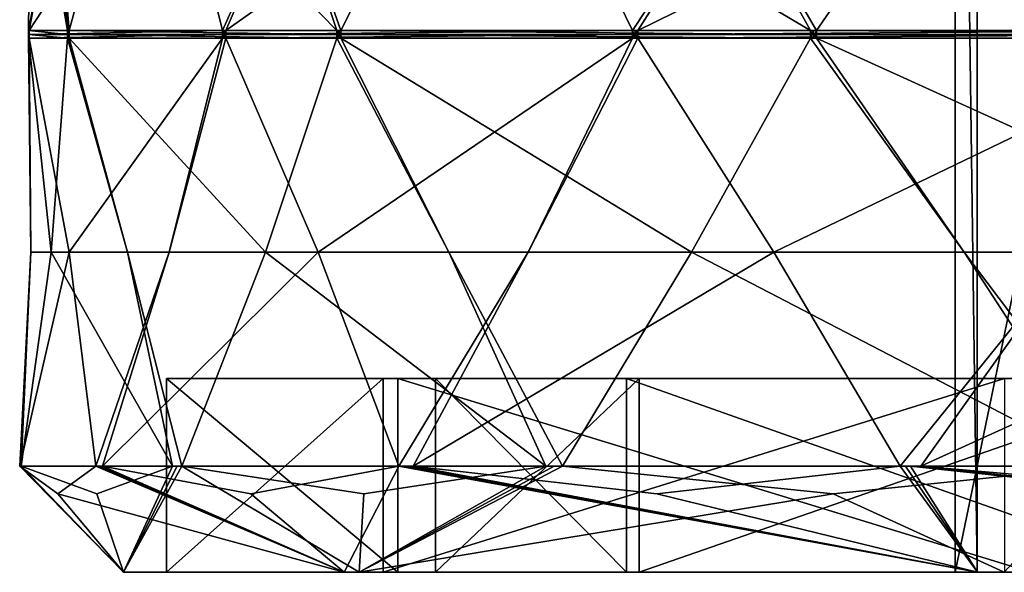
# Model space of a CAD drawing. Header units: millimetres. Extents: x -22 to 22, y 0 to 166.
# Tile 1 of 119: x -22 to -13, y 0 to 5. Entities that reach past the tile are written whole.
import ezdxf

# ---------------------------------------------------------------- set-up
doc = ezdxf.new("R2010")
doc.units = ezdxf.units.MM
doc.header["$LTSCALE"] = 65.185185
for name, color, linetype in [('100', 7, 'CONTINUOUS'), ('101', 7, 'CONTINUOUS'), ('115', 7, 'CONTINUOUS'), ('116', 7, 'CONTINUOUS'), ('117', 7, 'CONTINUOUS'), ('118', 7, 'CONTINUOUS'), ('119', 7, 'CONTINUOUS'), ('120', 7, 'CONTINUOUS'), ('134', 7, 'CONTINUOUS'), ('135', 7, 'CONTINUOUS'), ('150', 7, 'CONTINUOUS'), ('151', 7, 'CONTINUOUS'), ('152', 7, 'CONTINUOUS'), ('153', 7, 'CONTINUOUS'), ('154', 7, 'CONTINUOUS'), ('155', 7, 'CONTINUOUS'), ('156', 7, 'CONTINUOUS'), ('157', 7, 'CONTINUOUS'), ('158', 7, 'CONTINUOUS'), ('159', 7, 'CONTINUOUS'), ('160', 7, 'CONTINUOUS'), ('361', 7, 'CONTINUOUS'), ('362', 7, 'CONTINUOUS'), ('363', 7, 'CONTINUOUS'), ('364', 7, 'CONTINUOUS'), ('365', 7, 'CONTINUOUS'), ('366', 7, 'CONTINUOUS'), ('74', 7, 'CONTINUOUS'), ('75', 7, 'CONTINUOUS'), ('82', 7, 'CONTINUOUS'), ('84', 7, 'CONTINUOUS'), ('85', 7, 'CONTINUOUS'), ('86', 7, 'CONTINUOUS'), ('87', 7, 'CONTINUOUS'), ('99', 7, 'CONTINUOUS')]:
    doc.layers.add(name, color=color, linetype=linetype)

msp = doc.modelspace()

# ---------------------------------------------------------------- linework, layer by layer
at = {"layer": '100', "linetype": 'CONTINUOUS'}
for points in [[(-22.356, 0.9867, -1.1716), (-21.3994, 0, -0.1601), (-22.3624, 0.987, -1.0488), (-22.356, 0.9867, -1.1716)], [(-22.3624, 0.987, -1.0488), (-21.3994, 0, -0.1601), (-22.009, 0.7302, 2.3132), (-22.3624, 0.987, -1.0488)], [(-22.3495, 0.987, -1.2945), (-21.3994, 0, -0.1601), (-22.356, 0.9867, -1.1716), (-22.3495, 0.987, -1.2945)], [(-21.6466, 0.7302, -4.6011), (-21.3994, 0, -0.1601), (-22.3495, 0.987, -1.2945), (-21.6466, 0.7302, -4.6011)], [(-22.009, 0.7302, 2.3132), (-19.3495, 0, 9.1408), (-21.6557, 0.987, 5.6752), (-22.009, 0.7302, 2.3132)], [(-21.6557, 0.987, 5.6752), (-19.3495, 0, 9.1408), (-21.6239, 0.9867, 5.7941), (-21.6557, 0.987, 5.6752)], [(-20.9438, 0.987, -7.9078), (-21.3994, 0, -0.1601), (-21.6466, 0.7302, -4.6011), (-20.9438, 0.987, -7.9078)], [(-21.6239, 0.9867, 5.7941), (-19.3495, 0, 9.1408), (-21.592, 0.987, 5.9129), (-21.6239, 0.9867, 5.7941)], [(-21.592, 0.987, 5.9129), (-19.3495, 0, 9.1408), (-20.217, 0.7302, 9.0012), (-21.592, 0.987, 5.9129)], [(-19.2107, 0, -9.4292), (-21.3994, 0, -0.1601), (-20.8557, 0.987, -8.1375), (-19.2107, 0, -9.4292)], [(-20.8557, 0.987, -8.1375), (-21.3994, 0, -0.1601), (-20.8998, 0.9867, -8.0227), (-20.8557, 0.987, -8.1375)], [(-20.8998, 0.9867, -8.0227), (-21.3994, 0, -0.1601), (-20.9438, 0.987, -7.9078), (-20.8998, 0.9867, -8.0227)], [(-19.1653, 0.7302, -11.0651), (-19.2107, 0, -9.4292), (-20.8557, 0.987, -8.1375), (-19.1653, 0.7302, -11.0651)], [(-20.217, 0.7302, 9.0012), (-19.3495, 0, 9.1408), (-18.8421, 0.987, 12.0895), (-20.217, 0.7302, 9.0012)], [(-19.3495, 0, 9.1408), (-13.4675, 0, 16.6309), (-18.8421, 0.987, 12.0895), (-19.3495, 0, 9.1408)], [(-14.808, 0.7302, -16.446), (-19.2107, 0, -9.4292), (-17.3203, 0.987, -14.184), (-14.808, 0.7302, -16.446)], [(-17.3203, 0.987, -14.184), (-19.2107, 0, -9.4292), (-17.3977, 0.9867, -14.0884), (-17.3203, 0.987, -14.184)], [(-17.3977, 0.9867, -14.0884), (-19.2107, 0, -9.4292), (-17.4751, 0.987, -13.9928), (-17.3977, 0.9867, -14.0884)], [(-17.4751, 0.987, -13.9928), (-19.2107, 0, -9.4292), (-19.1653, 0.7302, -11.0651), (-17.4751, 0.987, -13.9928)], [(-18.8421, 0.987, 12.0895), (-13.4675, 0, 16.6309), (-18.7751, 0.9867, 12.1927), (-18.8421, 0.987, 12.0895)], [(-18.7751, 0.9867, 12.1927), (-13.4675, 0, 16.6309), (-18.708, 0.987, 12.2958), (-18.7751, 0.9867, 12.1927)], [(-18.708, 0.987, 12.2958), (-13.4675, 0, 16.6309), (-16.446, 0.7302, 14.808), (-18.708, 0.987, 12.2958)], [(-13.4675, 0, 16.6309), (-14.184, 0.987, 17.3203), (-16.446, 0.7302, 14.808), (-13.4675, 0, 16.6309)], [(-12.2958, 0.987, -18.708), (-13.2172, 0, -16.8305), (-14.808, 0.7302, -16.446), (-12.2958, 0.987, -18.708)], [(-14.184, 0.987, 17.3203), (-13.4675, 0, 16.6309), (-14.1362, 0.9868, 17.359), (-14.184, 0.987, 17.3203)], [(-13.4675, 0, 16.6309), (-14.0884, 0.9867, 17.3977), (-14.1362, 0.9868, 17.359), (-13.4675, 0, 16.6309)], [(-21.3994, 0, -0.1601), (-19.3495, 0, 9.1408), (-22.009, 0.7302, 2.3132), (-21.3994, 0, -0.1601)], [(-13.2172, 0, -16.8305), (-19.2107, 0, -9.4292), (-14.808, 0.7302, -16.446), (-13.2172, 0, -16.8305)]]:
    msp.add_3dface(points, dxfattribs=at)
at = {"layer": '101', "linetype": 'CONTINUOUS'}
for points in [[(-11.2323, 5.0348, 19.3803), (-12.5766, 7.0237, 18.3754), (-16.6215, 5.0348, 15.0162), (-11.2323, 5.0348, 19.3803)], [(-16.6215, 5.0348, 15.0162), (-12.5766, 7.0237, 18.3754), (-15.359, 7.0237, 16.1223), (-16.6215, 5.0348, 15.0162)], [(-11.2322, 5, 19.3804), (-11.2323, 5.0348, 19.3803), (-16.6216, 5, 15.0161), (-11.2322, 5, 19.3804)], [(-16.6216, 5, 15.0161), (-11.2323, 5.0348, 19.3803), (-16.6215, 5.0348, 15.0162), (-16.6216, 5, 15.0161)], [(-16.6215, 4.9652, 15.0162), (-11.2322, 5, 19.3804), (-16.6216, 5, 15.0161), (-16.6215, 4.9652, 15.0162)], [(-11.2323, 4.9652, 19.3803), (-11.2322, 5, 19.3804), (-16.6215, 4.9652, 15.0162), (-11.2323, 4.9652, 19.3803)], [(-15.359, 2.9763, 16.1223), (-11.2323, 4.9652, 19.3803), (-16.6215, 4.9652, 15.0162), (-15.359, 2.9763, 16.1223)], [(-12.5766, 2.9763, 18.3754), (-11.2323, 4.9652, 19.3803), (-15.359, 2.9763, 16.1223), (-12.5766, 2.9763, 18.3754)], [(-14.184, 0.987, 17.3203), (-12.5766, 2.9763, 18.3754), (-15.359, 2.9763, 16.1223), (-14.184, 0.987, 17.3203)], [(-14.184, 0.987, 17.3203), (-13.9928, 0.987, 17.4751), (-12.5766, 2.9763, 18.3754), (-14.184, 0.987, 17.3203)], [(-13.9928, 0.987, 17.4751), (-14.184, 0.987, 17.3203), (-14.1362, 0.9868, 17.359), (-13.9928, 0.987, 17.4751)], [(-14.0406, 0.9868, 17.4364), (-13.9928, 0.987, 17.4751), (-14.1362, 0.9868, 17.359), (-14.0406, 0.9868, 17.4364)], [(-14.0884, 0.9867, 17.3977), (-14.0406, 0.9868, 17.4364), (-14.1362, 0.9868, 17.359), (-14.0884, 0.9867, 17.3977)]]:
    msp.add_3dface(points, dxfattribs=at)
at = {"layer": '115', "linetype": 'CONTINUOUS'}
for points in [[(-9.1449, 5.0348, -20.4482), (-14.9608, 5.0348, -16.6714), (-13.5896, 7.0237, -17.6394), (-9.1449, 5.0348, -20.4482)], [(-10.587, 7.0237, -19.5893), (-9.1449, 5.0348, -20.4482), (-13.5896, 7.0237, -17.6394), (-10.587, 7.0237, -19.5893)], [(-14.9609, 5, -16.6713), (-14.9608, 5.0348, -16.6714), (-9.1448, 5, -20.4483), (-14.9609, 5, -16.6713)], [(-9.1448, 5, -20.4483), (-14.9608, 5.0348, -16.6714), (-9.1449, 5.0348, -20.4482), (-9.1448, 5, -20.4483)], [(-14.9608, 4.9652, -16.6714), (-14.9609, 5, -16.6713), (-9.1449, 4.9652, -20.4482), (-14.9608, 4.9652, -16.6714)], [(-9.1449, 4.9652, -20.4482), (-14.9609, 5, -16.6713), (-9.1448, 5, -20.4483), (-9.1449, 4.9652, -20.4482)], [(-13.5896, 2.9763, -17.6394), (-14.9608, 4.9652, -16.6714), (-10.587, 2.9763, -19.5893), (-13.5896, 2.9763, -17.6394)], [(-10.587, 2.9763, -19.5893), (-14.9608, 4.9652, -16.6714), (-9.1449, 4.9652, -20.4482), (-10.587, 2.9763, -19.5893)], [(-12.0895, 0.987, -18.8421), (-12.2958, 0.987, -18.708), (-13.5896, 2.9763, -17.6394), (-12.0895, 0.987, -18.8421)], [(-12.0895, 0.987, -18.8421), (-13.5896, 2.9763, -17.6394), (-10.587, 2.9763, -19.5893), (-12.0895, 0.987, -18.8421)]]:
    msp.add_3dface(points, dxfattribs=at)
at = {"layer": '116', "linetype": 'CONTINUOUS'}
for points in [[(-15.0162, 5.0348, -16.6215), (-19.3803, 5.0348, -11.2323), (-18.3754, 7.0237, -12.5766), (-15.0162, 5.0348, -16.6215)], [(-16.1223, 7.0237, -15.359), (-15.0162, 5.0348, -16.6215), (-18.3754, 7.0237, -12.5766), (-16.1223, 7.0237, -15.359)], [(-19.3804, 5, -11.2322), (-19.3803, 5.0348, -11.2323), (-15.0161, 5, -16.6216), (-19.3804, 5, -11.2322)], [(-15.0161, 5, -16.6216), (-19.3803, 5.0348, -11.2323), (-15.0162, 5.0348, -16.6215), (-15.0161, 5, -16.6216)], [(-19.3803, 4.9652, -11.2323), (-19.3804, 5, -11.2322), (-15.0162, 4.9652, -16.6215), (-19.3803, 4.9652, -11.2323)], [(-15.0162, 4.9652, -16.6215), (-19.3804, 5, -11.2322), (-15.0161, 5, -16.6216), (-15.0162, 4.9652, -16.6215)], [(-18.3754, 2.9763, -12.5766), (-19.3803, 4.9652, -11.2323), (-16.1223, 2.9763, -15.359), (-18.3754, 2.9763, -12.5766)], [(-16.1223, 2.9763, -15.359), (-19.3803, 4.9652, -11.2323), (-15.0162, 4.9652, -16.6215), (-16.1223, 2.9763, -15.359)], [(-17.3203, 0.987, -14.184), (-17.4751, 0.987, -13.9928), (-18.3754, 2.9763, -12.5766), (-17.3203, 0.987, -14.184)], [(-17.3203, 0.987, -14.184), (-18.3754, 2.9763, -12.5766), (-16.1223, 2.9763, -15.359), (-17.3203, 0.987, -14.184)], [(-17.3203, 0.987, -14.184), (-17.3977, 0.9867, -14.0884), (-17.4751, 0.987, -13.9928), (-17.3203, 0.987, -14.184)]]:
    msp.add_3dface(points, dxfattribs=at)
at = {"layer": '117', "linetype": 'CONTINUOUS'}
for points in [[(-19.4176, 5.0348, -11.1677), (-21.9027, 5.0348, -4.6937), (-21.3624, 7.0237, -6.2828), (-19.4176, 5.0348, -11.1677)], [(-20.0794, 7.0237, -9.6252), (-19.4176, 5.0348, -11.1677), (-21.3624, 7.0237, -6.2828), (-20.0794, 7.0237, -9.6252)], [(-21.9028, 5, -4.6936), (-21.9027, 5.0348, -4.6937), (-19.4175, 5, -11.1678), (-21.9028, 5, -4.6936)], [(-19.4175, 5, -11.1678), (-21.9027, 5.0348, -4.6937), (-19.4176, 5.0348, -11.1677), (-19.4175, 5, -11.1678)], [(-21.9027, 4.9652, -4.6937), (-21.9028, 5, -4.6936), (-19.4176, 4.9652, -11.1677), (-21.9027, 4.9652, -4.6937)], [(-19.4176, 4.9652, -11.1677), (-21.9028, 5, -4.6936), (-19.4175, 5, -11.1678), (-19.4176, 4.9652, -11.1677)], [(-21.3624, 2.9763, -6.2828), (-21.9027, 4.9652, -4.6937), (-20.0794, 2.9763, -9.6252), (-21.3624, 2.9763, -6.2828)], [(-20.0794, 2.9763, -9.6252), (-21.9027, 4.9652, -4.6937), (-19.4176, 4.9652, -11.1677), (-20.0794, 2.9763, -9.6252)], [(-20.8557, 0.987, -8.1375), (-20.9438, 0.987, -7.9078), (-21.3624, 2.9763, -6.2828), (-20.8557, 0.987, -8.1375)], [(-20.8557, 0.987, -8.1375), (-21.3624, 2.9763, -6.2828), (-20.0794, 2.9763, -9.6252), (-20.8557, 0.987, -8.1375)], [(-20.8557, 0.987, -8.1375), (-20.8998, 0.9867, -8.0227), (-20.9438, 0.987, -7.9078), (-20.8557, 0.987, -8.1375)]]:
    msp.add_3dface(points, dxfattribs=at)
at = {"layer": '118', "linetype": 'CONTINUOUS'}
for points in [[(-21.9182, 5.0348, -4.6208), (-22.2812, 5.0348, 2.3044), (-22.2583, 7.0237, 0.626), (-21.9182, 5.0348, -4.6208)], [(-22.071, 7.0237, -2.9492), (-21.9182, 5.0348, -4.6208), (-22.2583, 7.0237, 0.626), (-22.071, 7.0237, -2.9492)], [(-22.2811, 5, 2.3045), (-22.2812, 5.0348, 2.3044), (-21.9182, 5, -4.6209), (-22.2811, 5, 2.3045)], [(-21.9182, 5, -4.6209), (-22.2812, 5.0348, 2.3044), (-21.9182, 5.0348, -4.6208), (-21.9182, 5, -4.6209)], [(-22.2812, 4.9652, 2.3044), (-22.2811, 5, 2.3045), (-21.9182, 4.9652, -4.6208), (-22.2812, 4.9652, 2.3044)], [(-22.2583, 2.9763, 0.626), (-22.2812, 4.9652, 2.3044), (-22.071, 2.9763, -2.9492), (-22.2583, 2.9763, 0.626)], [(-22.071, 2.9763, -2.9492), (-22.2812, 4.9652, 2.3044), (-21.9182, 4.9652, -4.6208), (-22.071, 2.9763, -2.9492)], [(-21.9182, 4.9652, -4.6208), (-22.2811, 5, 2.3045), (-21.9182, 5, -4.6209), (-21.9182, 4.9652, -4.6208)], [(-22.3495, 0.987, -1.2945), (-22.3624, 0.987, -1.0488), (-22.2583, 2.9763, 0.626), (-22.3495, 0.987, -1.2945)], [(-22.3495, 0.987, -1.2945), (-22.2583, 2.9763, 0.626), (-22.071, 2.9763, -2.9492), (-22.3495, 0.987, -1.2945)], [(-22.3495, 0.987, -1.2945), (-22.356, 0.9867, -1.1716), (-22.3624, 0.987, -1.0488), (-22.3495, 0.987, -1.2945)]]:
    msp.add_3dface(points, dxfattribs=at)
at = {"layer": '119', "linetype": 'CONTINUOUS'}
for points in [[(-22.2734, 5.0348, 2.3785), (-20.4786, 5.0348, 9.0768), (-20.9755, 7.0237, 7.4736), (-22.2734, 5.0348, 2.3785)], [(-21.9021, 7.0237, 4.0154), (-22.2734, 5.0348, 2.3785), (-20.9755, 7.0237, 7.4736), (-21.9021, 7.0237, 4.0154)], [(-20.4785, 5, 9.0769), (-20.4786, 5.0348, 9.0768), (-22.2734, 5, 2.3784), (-20.4785, 5, 9.0769)], [(-22.2734, 5, 2.3784), (-20.4786, 5.0348, 9.0768), (-22.2734, 5.0348, 2.3785), (-22.2734, 5, 2.3784)], [(-20.4786, 4.9652, 9.0768), (-20.4785, 5, 9.0769), (-22.2734, 4.9652, 2.3785), (-20.4786, 4.9652, 9.0768)], [(-22.2734, 4.9652, 2.3785), (-20.4785, 5, 9.0769), (-22.2734, 5, 2.3784), (-22.2734, 4.9652, 2.3785)], [(-21.9021, 2.9763, 4.0154), (-20.4786, 4.9652, 9.0768), (-22.2734, 4.9652, 2.3785), (-21.9021, 2.9763, 4.0154)], [(-20.9755, 2.9763, 7.4736), (-20.4786, 4.9652, 9.0768), (-21.9021, 2.9763, 4.0154), (-20.9755, 2.9763, 7.4736)], [(-21.6557, 0.987, 5.6752), (-20.9755, 2.9763, 7.4736), (-21.9021, 2.9763, 4.0154), (-21.6557, 0.987, 5.6752)], [(-21.6557, 0.987, 5.6752), (-21.592, 0.987, 5.9129), (-20.9755, 2.9763, 7.4736), (-21.6557, 0.987, 5.6752)], [(-21.6557, 0.987, 5.6752), (-21.6239, 0.9867, 5.7941), (-21.592, 0.987, 5.9129), (-21.6557, 0.987, 5.6752)]]:
    msp.add_3dface(points, dxfattribs=at)
at = {"layer": '120', "linetype": 'CONTINUOUS'}
for points in [[(-13.9928, 0.987, 17.4751), (-8.1375, 0.987, 20.8557), (-9.6252, 2.9763, 20.0794), (-13.9928, 0.987, 17.4751)], [(-12.5766, 2.9763, 18.3754), (-13.9928, 0.987, 17.4751), (-9.6252, 2.9763, 20.0794), (-12.5766, 2.9763, 18.3754)], [(-13.9928, 0.987, 17.4751), (-11.0651, 0.7302, 19.1653), (-8.1375, 0.987, 20.8557), (-13.9928, 0.987, 17.4751)]]:
    msp.add_3dface(points, dxfattribs=at)
at = {"layer": '134', "linetype": 'CONTINUOUS'}
for points in [[(-13.5896, 2.9763, -17.6394), (-16.1223, 2.9763, -15.359), (-15.0162, 4.9652, -16.6215), (-13.5896, 2.9763, -17.6394)], [(-14.9608, 4.9652, -16.6714), (-15.0162, 4.9652, -16.6215), (-14.9885, 4.9655, -16.6464), (-14.9608, 4.9652, -16.6714)], [(-14.9608, 4.9652, -16.6714), (-13.5896, 2.9763, -17.6394), (-15.0162, 4.9652, -16.6215), (-14.9608, 4.9652, -16.6714)], [(-12.2958, 0.987, -18.708), (-17.3203, 0.987, -14.184), (-16.1223, 2.9763, -15.359), (-12.2958, 0.987, -18.708)], [(-13.5896, 2.9763, -17.6394), (-12.2958, 0.987, -18.708), (-16.1223, 2.9763, -15.359), (-13.5896, 2.9763, -17.6394)], [(-12.2958, 0.987, -18.708), (-14.808, 0.7302, -16.446), (-17.3203, 0.987, -14.184), (-12.2958, 0.987, -18.708)]]:
    msp.add_3dface(points, dxfattribs=at)
at = {"layer": '135', "linetype": 'CONTINUOUS'}
for points in [[(-18.3754, 2.9763, -12.5766), (-20.0794, 2.9763, -9.6252), (-19.4176, 4.9652, -11.1677), (-18.3754, 2.9763, -12.5766)], [(-19.3803, 4.9652, -11.2323), (-19.4176, 4.9652, -11.1677), (-19.399, 4.9655, -11.2), (-19.3803, 4.9652, -11.2323)], [(-19.3803, 4.9652, -11.2323), (-18.3754, 2.9763, -12.5766), (-19.4176, 4.9652, -11.1677), (-19.3803, 4.9652, -11.2323)], [(-17.4751, 0.987, -13.9928), (-20.8557, 0.987, -8.1375), (-20.0794, 2.9763, -9.6252), (-17.4751, 0.987, -13.9928)], [(-18.3754, 2.9763, -12.5766), (-17.4751, 0.987, -13.9928), (-20.0794, 2.9763, -9.6252), (-18.3754, 2.9763, -12.5766)], [(-17.4751, 0.987, -13.9928), (-19.1653, 0.7302, -11.0651), (-20.8557, 0.987, -8.1375), (-17.4751, 0.987, -13.9928)]]:
    msp.add_3dface(points, dxfattribs=at)
at = {"layer": '150', "linetype": 'CONTINUOUS'}
for points in [[(-13.5896, 7.0237, -17.6394), (-14.9608, 5.0348, -16.6714), (-16.1223, 7.0237, -15.359), (-13.5896, 7.0237, -17.6394)], [(-14.9608, 5.0348, -16.6714), (-15.0162, 5.0348, -16.6215), (-16.1223, 7.0237, -15.359), (-14.9608, 5.0348, -16.6714)], [(-15.0162, 5.0348, -16.6215), (-14.9608, 5.0348, -16.6714), (-14.9885, 5.0345, -16.6464), (-15.0162, 5.0348, -16.6215)]]:
    msp.add_3dface(points, dxfattribs=at)
at = {"layer": '151', "linetype": 'CONTINUOUS'}
for points in [[(-18.3754, 7.0237, -12.5766), (-19.3803, 5.0348, -11.2323), (-20.0794, 7.0237, -9.6252), (-18.3754, 7.0237, -12.5766)], [(-19.3803, 5.0348, -11.2323), (-19.4176, 5.0348, -11.1677), (-20.0794, 7.0237, -9.6252), (-19.3803, 5.0348, -11.2323)], [(-19.4176, 5.0348, -11.1677), (-19.3803, 5.0348, -11.2323), (-19.399, 5.0345, -11.2), (-19.4176, 5.0348, -11.1677)]]:
    msp.add_3dface(points, dxfattribs=at)
at = {"layer": '152', "linetype": 'CONTINUOUS'}
for points in [[(-20.4482, 5.0348, 9.1449), (-16.6714, 5.0348, 14.9608), (-17.6394, 7.0237, 13.5896), (-20.4482, 5.0348, 9.1449)], [(-19.5893, 7.0237, 10.587), (-20.4482, 5.0348, 9.1449), (-17.6394, 7.0237, 13.5896), (-19.5893, 7.0237, 10.587)], [(-16.6713, 5, 14.9609), (-16.6714, 5.0348, 14.9608), (-20.4483, 5, 9.1448), (-16.6713, 5, 14.9609)], [(-20.4483, 5, 9.1448), (-16.6714, 5.0348, 14.9608), (-20.4482, 5.0348, 9.1449), (-20.4483, 5, 9.1448)], [(-20.4482, 4.9652, 9.1449), (-16.6713, 5, 14.9609), (-20.4483, 5, 9.1448), (-20.4482, 4.9652, 9.1449)], [(-16.6714, 4.9652, 14.9608), (-16.6713, 5, 14.9609), (-20.4482, 4.9652, 9.1449), (-16.6714, 4.9652, 14.9608)], [(-19.5893, 2.9763, 10.587), (-16.6714, 4.9652, 14.9608), (-20.4482, 4.9652, 9.1449), (-19.5893, 2.9763, 10.587)], [(-17.6394, 2.9763, 13.5896), (-16.6714, 4.9652, 14.9608), (-19.5893, 2.9763, 10.587), (-17.6394, 2.9763, 13.5896)], [(-18.8421, 0.987, 12.0895), (-17.6394, 2.9763, 13.5896), (-19.5893, 2.9763, 10.587), (-18.8421, 0.987, 12.0895)], [(-18.8421, 0.987, 12.0895), (-18.708, 0.987, 12.2958), (-17.6394, 2.9763, 13.5896), (-18.8421, 0.987, 12.0895)], [(-18.8421, 0.987, 12.0895), (-18.7751, 0.9867, 12.1927), (-18.708, 0.987, 12.2958), (-18.8421, 0.987, 12.0895)]]:
    msp.add_3dface(points, dxfattribs=at)
at = {"layer": '153', "linetype": 'CONTINUOUS'}
for points in [[(-21.3624, 2.9763, -6.2828), (-22.071, 2.9763, -2.9492), (-21.9182, 4.9652, -4.6208), (-21.3624, 2.9763, -6.2828)], [(-21.9027, 4.9652, -4.6937), (-21.9182, 4.9652, -4.6208), (-21.9105, 4.9655, -4.6572), (-21.9027, 4.9652, -4.6937)], [(-21.9027, 4.9652, -4.6937), (-21.3624, 2.9763, -6.2828), (-21.9182, 4.9652, -4.6208), (-21.9027, 4.9652, -4.6937)], [(-20.9438, 0.987, -7.9078), (-22.3495, 0.987, -1.2945), (-22.071, 2.9763, -2.9492), (-20.9438, 0.987, -7.9078)], [(-21.3624, 2.9763, -6.2828), (-20.9438, 0.987, -7.9078), (-22.071, 2.9763, -2.9492), (-21.3624, 2.9763, -6.2828)], [(-20.9438, 0.987, -7.9078), (-21.6466, 0.7302, -4.6011), (-22.3495, 0.987, -1.2945), (-20.9438, 0.987, -7.9078)]]:
    msp.add_3dface(points, dxfattribs=at)
at = {"layer": '154', "linetype": 'CONTINUOUS'}
for points in [[(-22.2812, 4.9652, 2.3044), (-22.2734, 4.9652, 2.3785), (-22.2773, 4.9655, 2.3414), (-22.2812, 4.9652, 2.3044)], [(-22.2812, 4.9652, 2.3044), (-22.2583, 2.9763, 0.626), (-22.2734, 4.9652, 2.3785), (-22.2812, 4.9652, 2.3044)], [(-22.2583, 2.9763, 0.626), (-21.9021, 2.9763, 4.0154), (-22.2734, 4.9652, 2.3785), (-22.2583, 2.9763, 0.626)], [(-22.3624, 0.987, -1.0488), (-21.6557, 0.987, 5.6752), (-21.9021, 2.9763, 4.0154), (-22.3624, 0.987, -1.0488)], [(-22.2583, 2.9763, 0.626), (-22.3624, 0.987, -1.0488), (-21.9021, 2.9763, 4.0154), (-22.2583, 2.9763, 0.626)], [(-22.3624, 0.987, -1.0488), (-22.009, 0.7302, 2.3132), (-21.6557, 0.987, 5.6752), (-22.3624, 0.987, -1.0488)]]:
    msp.add_3dface(points, dxfattribs=at)
at = {"layer": '155', "linetype": 'CONTINUOUS'}
for points in [[(-20.4786, 4.9652, 9.0768), (-20.9755, 2.9763, 7.4736), (-20.4482, 4.9652, 9.1449), (-20.4786, 4.9652, 9.0768)], [(-20.9755, 2.9763, 7.4736), (-19.5893, 2.9763, 10.587), (-20.4482, 4.9652, 9.1449), (-20.9755, 2.9763, 7.4736)], [(-20.4786, 4.9652, 9.0768), (-20.4482, 4.9652, 9.1449), (-20.4634, 4.9655, 9.1109), (-20.4786, 4.9652, 9.0768)], [(-21.592, 0.987, 5.9129), (-18.8421, 0.987, 12.0895), (-19.5893, 2.9763, 10.587), (-21.592, 0.987, 5.9129)], [(-20.9755, 2.9763, 7.4736), (-21.592, 0.987, 5.9129), (-19.5893, 2.9763, 10.587), (-20.9755, 2.9763, 7.4736)], [(-21.592, 0.987, 5.9129), (-20.217, 0.7302, 9.0012), (-18.8421, 0.987, 12.0895), (-21.592, 0.987, 5.9129)]]:
    msp.add_3dface(points, dxfattribs=at)
at = {"layer": '156', "linetype": 'CONTINUOUS'}
for points in [[(-15.359, 2.9763, 16.1223), (-16.6215, 4.9652, 15.0162), (-17.6394, 2.9763, 13.5896), (-15.359, 2.9763, 16.1223)], [(-16.6215, 4.9652, 15.0162), (-16.6714, 4.9652, 14.9608), (-17.6394, 2.9763, 13.5896), (-16.6215, 4.9652, 15.0162)], [(-16.6714, 4.9652, 14.9608), (-16.6215, 4.9652, 15.0162), (-16.6464, 4.9655, 14.9885), (-16.6714, 4.9652, 14.9608)], [(-18.708, 0.987, 12.2958), (-14.184, 0.987, 17.3203), (-15.359, 2.9763, 16.1223), (-18.708, 0.987, 12.2958)], [(-18.708, 0.987, 12.2958), (-15.359, 2.9763, 16.1223), (-17.6394, 2.9763, 13.5896), (-18.708, 0.987, 12.2958)], [(-14.184, 0.987, 17.3203), (-18.708, 0.987, 12.2958), (-16.446, 0.7302, 14.808), (-14.184, 0.987, 17.3203)]]:
    msp.add_3dface(points, dxfattribs=at)
at = {"layer": '157', "linetype": 'CONTINUOUS'}
for points in [[(-21.3624, 7.0237, -6.2828), (-21.9027, 5.0348, -4.6937), (-22.071, 7.0237, -2.9492), (-21.3624, 7.0237, -6.2828)], [(-21.9027, 5.0348, -4.6937), (-21.9182, 5.0348, -4.6208), (-22.071, 7.0237, -2.9492), (-21.9027, 5.0348, -4.6937)], [(-21.9182, 5.0348, -4.6208), (-21.9027, 5.0348, -4.6937), (-21.9105, 5.0345, -4.6572), (-21.9182, 5.0348, -4.6208)]]:
    msp.add_3dface(points, dxfattribs=at)
at = {"layer": '158', "linetype": 'CONTINUOUS'}
for points in [[(-22.2583, 7.0237, 0.626), (-22.2812, 5.0348, 2.3044), (-21.9021, 7.0237, 4.0154), (-22.2583, 7.0237, 0.626)], [(-22.2812, 5.0348, 2.3044), (-22.2734, 5.0348, 2.3785), (-21.9021, 7.0237, 4.0154), (-22.2812, 5.0348, 2.3044)], [(-22.2734, 5.0348, 2.3785), (-22.2812, 5.0348, 2.3044), (-22.2773, 5.0345, 2.3414), (-22.2734, 5.0348, 2.3785)]]:
    msp.add_3dface(points, dxfattribs=at)
at = {"layer": '159', "linetype": 'CONTINUOUS'}
for points in [[(-20.9755, 7.0237, 7.4736), (-20.4786, 5.0348, 9.0768), (-19.5893, 7.0237, 10.587), (-20.9755, 7.0237, 7.4736)], [(-20.4786, 5.0348, 9.0768), (-20.4482, 5.0348, 9.1449), (-19.5893, 7.0237, 10.587), (-20.4786, 5.0348, 9.0768)], [(-20.4482, 5.0348, 9.1449), (-20.4786, 5.0348, 9.0768), (-20.4634, 5.0345, 9.1109), (-20.4482, 5.0348, 9.1449)]]:
    msp.add_3dface(points, dxfattribs=at)
at = {"layer": '160', "linetype": 'CONTINUOUS'}
for points in [[(-16.6714, 5.0348, 14.9608), (-15.359, 7.0237, 16.1223), (-17.6394, 7.0237, 13.5896), (-16.6714, 5.0348, 14.9608)], [(-16.6215, 5.0348, 15.0162), (-15.359, 7.0237, 16.1223), (-16.6714, 5.0348, 14.9608), (-16.6215, 5.0348, 15.0162)], [(-16.6215, 5.0348, 15.0162), (-16.6714, 5.0348, 14.9608), (-16.6464, 5.0345, 14.9885), (-16.6215, 5.0348, 15.0162)]]:
    msp.add_3dface(points, dxfattribs=at)
at = {"layer": '361', "linetype": 'CONTINUOUS'}
for points in [[(-15.0161, 5, -16.6216), (-15.0162, 5.0348, -16.6215), (-14.9885, 5.0345, -16.6464), (-15.0161, 5, -16.6216)], [(-15.0162, 4.9652, -16.6215), (-15.0161, 5, -16.6216), (-14.9885, 5.0345, -16.6464), (-15.0162, 4.9652, -16.6215)], [(-14.9885, 4.9655, -16.6464), (-15.0162, 4.9652, -16.6215), (-14.9885, 5.0345, -16.6464), (-14.9885, 4.9655, -16.6464)], [(-14.9608, 5.0348, -16.6714), (-14.9609, 5, -16.6713), (-14.9885, 4.9655, -16.6464), (-14.9608, 5.0348, -16.6714)], [(-14.9608, 5.0348, -16.6714), (-14.9885, 4.9655, -16.6464), (-14.9885, 5.0345, -16.6464), (-14.9608, 5.0348, -16.6714)], [(-14.9609, 5, -16.6713), (-14.9608, 4.9652, -16.6714), (-14.9885, 4.9655, -16.6464), (-14.9609, 5, -16.6713)]]:
    msp.add_3dface(points, dxfattribs=at)
at = {"layer": '362', "linetype": 'CONTINUOUS'}
for points in [[(-19.4175, 5, -11.1678), (-19.4176, 5.0348, -11.1677), (-19.399, 5.0345, -11.2), (-19.4175, 5, -11.1678)], [(-19.4176, 4.9652, -11.1677), (-19.4175, 5, -11.1678), (-19.399, 5.0345, -11.2), (-19.4176, 4.9652, -11.1677)], [(-19.399, 4.9655, -11.2), (-19.4176, 4.9652, -11.1677), (-19.399, 5.0345, -11.2), (-19.399, 4.9655, -11.2)], [(-19.3803, 5.0348, -11.2323), (-19.3804, 5, -11.2322), (-19.399, 4.9655, -11.2), (-19.3803, 5.0348, -11.2323)], [(-19.3803, 5.0348, -11.2323), (-19.399, 4.9655, -11.2), (-19.399, 5.0345, -11.2), (-19.3803, 5.0348, -11.2323)], [(-19.3804, 5, -11.2322), (-19.3803, 4.9652, -11.2323), (-19.399, 4.9655, -11.2), (-19.3804, 5, -11.2322)]]:
    msp.add_3dface(points, dxfattribs=at)
at = {"layer": '363', "linetype": 'CONTINUOUS'}
for points in [[(-21.9182, 5, -4.6209), (-21.9182, 5.0348, -4.6208), (-21.9105, 5.0345, -4.6572), (-21.9182, 5, -4.6209)], [(-21.9182, 4.9652, -4.6208), (-21.9182, 5, -4.6209), (-21.9105, 5.0345, -4.6572), (-21.9182, 4.9652, -4.6208)], [(-21.9105, 4.9655, -4.6572), (-21.9182, 4.9652, -4.6208), (-21.9105, 5.0345, -4.6572), (-21.9105, 4.9655, -4.6572)], [(-21.9027, 5.0348, -4.6937), (-21.9028, 5, -4.6936), (-21.9105, 4.9655, -4.6572), (-21.9027, 5.0348, -4.6937)], [(-21.9027, 5.0348, -4.6937), (-21.9105, 4.9655, -4.6572), (-21.9105, 5.0345, -4.6572), (-21.9027, 5.0348, -4.6937)], [(-21.9028, 5, -4.6936), (-21.9027, 4.9652, -4.6937), (-21.9105, 4.9655, -4.6572), (-21.9028, 5, -4.6936)]]:
    msp.add_3dface(points, dxfattribs=at)
at = {"layer": '364', "linetype": 'CONTINUOUS'}
for points in [[(-22.2812, 5.0348, 2.3044), (-22.2811, 5, 2.3045), (-22.2773, 4.9655, 2.3414), (-22.2812, 5.0348, 2.3044)], [(-22.2812, 5.0348, 2.3044), (-22.2773, 4.9655, 2.3414), (-22.2773, 5.0345, 2.3414), (-22.2812, 5.0348, 2.3044)], [(-22.2734, 5, 2.3784), (-22.2734, 5.0348, 2.3785), (-22.2773, 5.0345, 2.3414), (-22.2734, 5, 2.3784)], [(-22.2734, 4.9652, 2.3785), (-22.2734, 5, 2.3784), (-22.2773, 5.0345, 2.3414), (-22.2734, 4.9652, 2.3785)], [(-22.2773, 4.9655, 2.3414), (-22.2734, 4.9652, 2.3785), (-22.2773, 5.0345, 2.3414), (-22.2773, 4.9655, 2.3414)], [(-22.2811, 5, 2.3045), (-22.2812, 4.9652, 2.3044), (-22.2773, 4.9655, 2.3414), (-22.2811, 5, 2.3045)]]:
    msp.add_3dface(points, dxfattribs=at)
at = {"layer": '365', "linetype": 'CONTINUOUS'}
for points in [[(-20.4786, 5.0348, 9.0768), (-20.4785, 5, 9.0769), (-20.4634, 4.9655, 9.1109), (-20.4786, 5.0348, 9.0768)], [(-20.4786, 5.0348, 9.0768), (-20.4634, 4.9655, 9.1109), (-20.4634, 5.0345, 9.1109), (-20.4786, 5.0348, 9.0768)], [(-20.4483, 5, 9.1448), (-20.4482, 5.0348, 9.1449), (-20.4634, 5.0345, 9.1109), (-20.4483, 5, 9.1448)], [(-20.4482, 4.9652, 9.1449), (-20.4483, 5, 9.1448), (-20.4634, 5.0345, 9.1109), (-20.4482, 4.9652, 9.1449)], [(-20.4634, 4.9655, 9.1109), (-20.4482, 4.9652, 9.1449), (-20.4634, 5.0345, 9.1109), (-20.4634, 4.9655, 9.1109)], [(-20.4785, 5, 9.0769), (-20.4786, 4.9652, 9.0768), (-20.4634, 4.9655, 9.1109), (-20.4785, 5, 9.0769)]]:
    msp.add_3dface(points, dxfattribs=at)
at = {"layer": '366', "linetype": 'CONTINUOUS'}
for points in [[(-16.6714, 5.0348, 14.9608), (-16.6713, 5, 14.9609), (-16.6464, 4.9655, 14.9885), (-16.6714, 5.0348, 14.9608)], [(-16.6714, 5.0348, 14.9608), (-16.6464, 4.9655, 14.9885), (-16.6464, 5.0345, 14.9885), (-16.6714, 5.0348, 14.9608)], [(-16.6216, 5, 15.0161), (-16.6215, 5.0348, 15.0162), (-16.6464, 5.0345, 14.9885), (-16.6216, 5, 15.0161)], [(-16.6215, 4.9652, 15.0162), (-16.6216, 5, 15.0161), (-16.6464, 5.0345, 14.9885), (-16.6215, 4.9652, 15.0162)], [(-16.6464, 4.9655, 14.9885), (-16.6215, 4.9652, 15.0162), (-16.6464, 5.0345, 14.9885), (-16.6464, 4.9655, 14.9885)], [(-16.6713, 5, 14.9609), (-16.6714, 4.9652, 14.9608), (-16.6464, 4.9655, 14.9885), (-16.6713, 5, 14.9609)]]:
    msp.add_3dface(points, dxfattribs=at)
at = {"layer": '74', "linetype": 'CONTINUOUS'}
for points in [[(-21.3994, 0, -0.1601), (-19.2107, 0, -9.4292), (-18.8517, 0, -9.2528), (-21.3994, 0, -0.1601)], [(-19.3495, 0, 9.1408), (-21.3994, 0, -0.1601), (-20.9994, 0, -0.1571), (-19.3495, 0, 9.1408)], [(-20.9994, 0, -0.1571), (-21.3994, 0, -0.1601), (-18.8517, 0, -9.2528), (-20.9994, 0, -0.1571)], [(-18.9879, 0, 8.9698), (-19.3495, 0, 9.1408), (-20.9994, 0, -0.1571), (-18.9879, 0, 8.9698)], [(-13.4675, 0, 16.6309), (-19.3495, 0, 9.1408), (-13.2157, 0, 16.3201), (-13.4675, 0, 16.6309)], [(-13.2157, 0, 16.3201), (-19.3495, 0, 9.1408), (-18.9879, 0, 8.9698), (-13.2157, 0, 16.3201)], [(-19.2107, 0, -9.4292), (-13.2172, 0, -16.8305), (-12.9701, 0, -16.516), (-19.2107, 0, -9.4292)], [(-18.8517, 0, -9.2528), (-19.2107, 0, -9.4292), (-12.9701, 0, -16.516), (-18.8517, 0, -9.2528)], [(-4.9181, 0, 20.8272), (-13.4675, 0, 16.6309), (-4.826, 0, 20.4379), (-4.9181, 0, 20.8272)], [(-13.4675, 0, 16.6309), (-13.2157, 0, 16.3201), (-4.826, 0, 20.4379), (-13.4675, 0, 16.6309)]]:
    msp.add_3dface(points, dxfattribs=at)
at = {"layer": '75', "linetype": 'CONTINUOUS'}
for points in [[(-10.5693, 0, 9.1809), (-13.6733, 0, 3.0069), (-10.5693, 15, 9.1809), (-10.5693, 0, 9.1809)], [(-10.5693, 15, 9.1809), (-13.6733, 0, 3.0069), (-13.6733, 15, 3.0069), (-10.5693, 15, 9.1809)]]:
    msp.add_3dface(points, dxfattribs=at)
at = {"layer": '82', "linetype": 'CONTINUOUS'}
for points in [[(-20.9994, 1.8, -0.1571), (-18.8517, 1.8, -9.2528), (-16.6074, 1.8, -8.1513), (-20.9994, 1.8, -0.1571)], [(-18.9879, 1.8, 8.9698), (-20.9994, 1.8, -0.1571), (-18.4995, 1.8, -0.1384), (-18.9879, 1.8, 8.9698)], [(-18.4995, 1.8, -0.1384), (-20.9994, 1.8, -0.1571), (-16.6074, 1.8, -8.1513), (-18.4995, 1.8, -0.1384)], [(-13.2157, 1.8, 16.3201), (-18.9879, 1.8, 8.9698), (-11.6424, 1.8, 14.3772), (-13.2157, 1.8, 16.3201)], [(-11.6424, 1.8, 14.3772), (-18.9879, 1.8, 8.9698), (-16.7275, 1.8, 7.902), (-11.6424, 1.8, 14.3772)], [(-16.7275, 1.8, 7.902), (-18.9879, 1.8, 8.9698), (-18.4995, 1.8, -0.1384), (-16.7275, 1.8, 7.902)], [(-12.9701, 1.8, -16.516), (-4.5197, 1.8, -20.5079), (-18.8517, 1.8, -9.2528), (-12.9701, 1.8, -16.516)], [(-18.8517, 1.8, -9.2528), (-4.5197, 1.8, -20.5079), (-11.426, 1.8, -14.5498), (-18.8517, 1.8, -9.2528)], [(-16.6074, 1.8, -8.1513), (-18.8517, 1.8, -9.2528), (-11.426, 1.8, -14.5498), (-16.6074, 1.8, -8.1513)]]:
    msp.add_3dface(points, dxfattribs=at)
at = {"layer": '84', "linetype": 'CONTINUOUS'}
for points in [[(-18.4995, 0, -0.1384), (-13.6733, 0, 3.0069), (-16.7275, 0, 7.902), (-18.4995, 0, -0.1384)], [(-13.6733, 0, 3.0069), (-18.4995, 0, -0.1384), (-13.4686, 0, 0.1694), (-13.6733, 0, 3.0069)], [(-18.4995, 0, -0.1384), (-16.6074, 0, -8.1513), (-12.5857, 0, -8.5176), (-18.4995, 0, -0.1384)], [(-13.4686, 0, 0.1694), (-18.4995, 0, -0.1384), (-11.7493, 0, -2.0971), (-13.4686, 0, 0.1694)], [(-11.7493, 0, -2.0971), (-18.4995, 0, -0.1384), (-10.2913, 0, -4.2918), (-11.7493, 0, -2.0971)], [(-10.2913, 0, -4.2918), (-18.4995, 0, -0.1384), (-11.4654, 0, -4.9095), (-10.2913, 0, -4.2918)], [(-11.4654, 0, -4.9095), (-18.4995, 0, -0.1384), (-12.3138, 0, -5.9296), (-11.4654, 0, -4.9095)], [(-12.3138, 0, -5.9296), (-18.4995, 0, -0.1384), (-12.7071, 0, -7.1965), (-12.3138, 0, -5.9296)], [(-12.7071, 0, -7.1965), (-18.4995, 0, -0.1384), (-12.5857, 0, -8.5176), (-12.7071, 0, -7.1965)], [(-13.6733, 0, 3.0069), (-10.5693, 0, 9.1809), (-16.7275, 0, 7.902), (-13.6733, 0, 3.0069)], [(-10.5693, 0, 9.1809), (-11.6424, 0, 14.3772), (-16.7275, 0, 7.902), (-10.5693, 0, 9.1809)], [(-11.426, 0, -14.5498), (-3.9816, 0, -18.0665), (-16.6074, 0, -8.1513), (-11.426, 0, -14.5498)], [(-16.6074, 0, -8.1513), (-3.9816, 0, -18.0665), (-11.968, 0, -9.6915), (-16.6074, 0, -8.1513)], [(-12.5857, 0, -8.5176), (-16.6074, 0, -8.1513), (-11.968, 0, -9.6915), (-12.5857, 0, -8.5176)]]:
    msp.add_3dface(points, dxfattribs=at)
at = {"layer": '85', "linetype": 'CONTINUOUS'}
for points in [[(-18.9879, 0, 8.9698), (-20.9994, 0, -0.1571), (-18.9879, 1.8, 8.9698), (-18.9879, 0, 8.9698)], [(-20.9994, 0, -0.1571), (-18.8517, 0, -9.2528), (-20.9994, 1.8, -0.1571), (-20.9994, 0, -0.1571)], [(-20.9994, 0, -0.1571), (-20.9994, 1.8, -0.1571), (-18.9879, 1.8, 8.9698), (-20.9994, 0, -0.1571)], [(-18.8517, 0, -9.2528), (-18.8517, 1.8, -9.2528), (-20.9994, 1.8, -0.1571), (-18.8517, 0, -9.2528)], [(-13.2157, 0, 16.3201), (-18.9879, 0, 8.9698), (-13.2157, 1.8, 16.3201), (-13.2157, 0, 16.3201)], [(-13.2157, 1.8, 16.3201), (-18.9879, 0, 8.9698), (-18.9879, 1.8, 8.9698), (-13.2157, 1.8, 16.3201)], [(-18.8517, 0, -9.2528), (-12.9701, 0, -16.516), (-18.8517, 1.8, -9.2528), (-18.8517, 0, -9.2528)], [(-12.9701, 0, -16.516), (-12.9701, 1.8, -16.516), (-18.8517, 1.8, -9.2528), (-12.9701, 0, -16.516)]]:
    msp.add_3dface(points, dxfattribs=at)
at = {"layer": '86', "linetype": 'CONTINUOUS'}
for points in [[(-16.7275, 1.8, 7.902), (-18.4995, 1.8, -0.1384), (-16.7275, 0, 7.902), (-16.7275, 1.8, 7.902)], [(-18.4995, 1.8, -0.1384), (-16.6074, 1.8, -8.1513), (-18.4995, 0, -0.1384), (-18.4995, 1.8, -0.1384)], [(-18.4995, 1.8, -0.1384), (-18.4995, 0, -0.1384), (-16.7275, 0, 7.902), (-18.4995, 1.8, -0.1384)], [(-16.6074, 1.8, -8.1513), (-16.6074, 0, -8.1513), (-18.4995, 0, -0.1384), (-16.6074, 1.8, -8.1513)], [(-11.6424, 1.8, 14.3772), (-16.7275, 1.8, 7.902), (-11.6424, 0, 14.3772), (-11.6424, 1.8, 14.3772)], [(-11.6424, 0, 14.3772), (-16.7275, 1.8, 7.902), (-16.7275, 0, 7.902), (-11.6424, 0, 14.3772)], [(-16.6074, 1.8, -8.1513), (-11.426, 1.8, -14.5498), (-16.6074, 0, -8.1513), (-16.6074, 1.8, -8.1513)], [(-11.426, 1.8, -14.5498), (-11.426, 0, -14.5498), (-16.6074, 0, -8.1513), (-11.426, 1.8, -14.5498)]]:
    msp.add_3dface(points, dxfattribs=at)
at = {"layer": '87', "linetype": 'CONTINUOUS'}
for points in [[(-13.6733, 15, 3.0069), (-13.6733, 0, 3.0069), (-13.4686, 0, 0.1694), (-13.6733, 15, 3.0069)], [(-13.4685, 15, 0.1693), (-13.6733, 15, 3.0069), (-13.4686, 0, 0.1694), (-13.4685, 15, 0.1693)], [(-13.4685, 15, 0.1693), (-13.4686, 0, 0.1694), (-11.7493, 0, -2.0971), (-13.4685, 15, 0.1693)], [(-11.7494, 15, -2.097), (-13.4685, 15, 0.1693), (-11.7493, 0, -2.0971), (-11.7494, 15, -2.097)]]:
    msp.add_3dface(points, dxfattribs=at)
at = {"layer": '99', "linetype": 'CONTINUOUS'}
for points in [[(-14.0884, 0.9867, 17.3977), (-4.9181, 0, 20.8272), (-14.0406, 0.9868, 17.4364), (-14.0884, 0.9867, 17.3977)], [(-13.4675, 0, 16.6309), (-4.9181, 0, 20.8272), (-14.0884, 0.9867, 17.3977), (-13.4675, 0, 16.6309)], [(-14.0406, 0.9868, 17.4364), (-4.9181, 0, 20.8272), (-13.9928, 0.987, 17.4751), (-14.0406, 0.9868, 17.4364)], [(-13.9928, 0.987, 17.4751), (-4.9181, 0, 20.8272), (-11.0651, 0.7302, 19.1653), (-13.9928, 0.987, 17.4751)]]:
    msp.add_3dface(points, dxfattribs=at)

doc.saveas('drawing.dxf')
